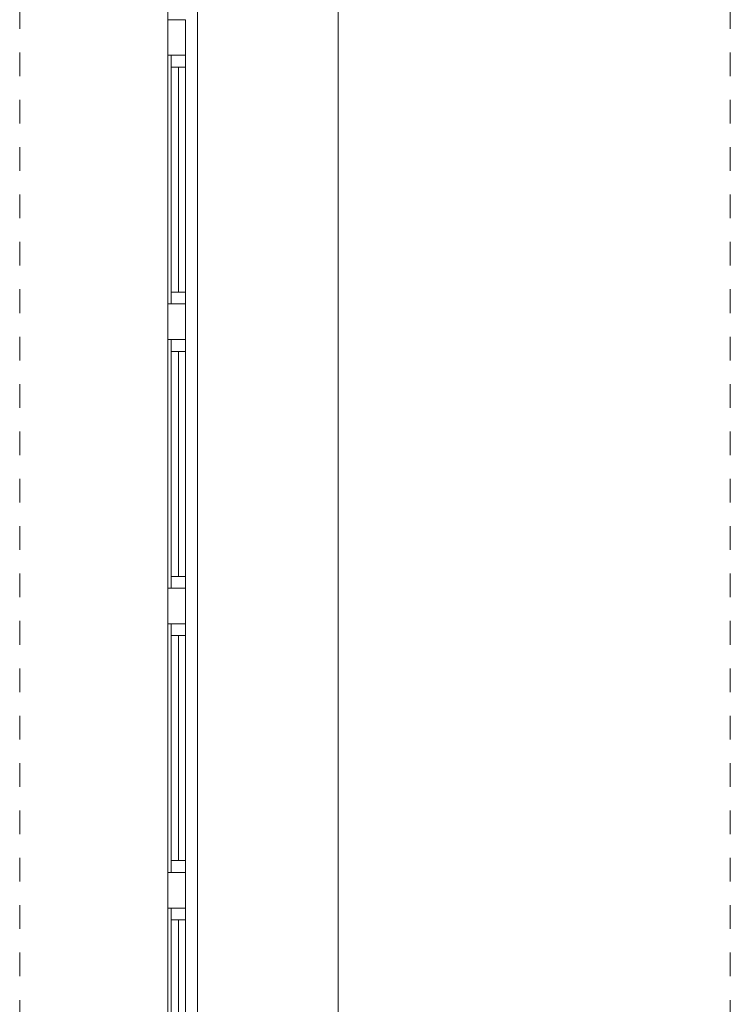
# Model space of a CAD drawing. Header units: metres. Extents: x -54 to 119, y -77 to 33.
# Tile 134 of 138: x 81.96 to 84.96, y -13.38 to -9.22. Entities that reach past the tile are written whole.
import ezdxf

# ---------------------------------------------------------------- set-up
doc = ezdxf.new("R2010")
doc.units = ezdxf.units.M
doc.linetypes.add('Rasterlinie', pattern=[0.019, 0.01, -0.003, 0.003, -0.003])
for name, color, linetype, lineweight in [('A_Fassadenelemente', 7, 'Continuous', 9), ('A_Fassadenpfosten', 7, 'Continuous', 9), ('A_Fenster', 7, 'Continuous', 9), ('A_Geschossdecken', 7, 'Continuous', 9), ('A_Raster', 7, 'Continuous', 9)]:
    doc.layers.add(name, color=color, linetype=linetype, lineweight=lineweight)

# ---------------------------------------------------------------- blocks, each defined once
blk = doc.blocks.new('Fensterbank1 - Fensterbank-6073046-BS_Übersicht_EG_BRANDSCHUTZ')
at = {"layer": 'A_Fenster'}
for p, q in [((82.7069133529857, -8.206961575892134), (82.70691335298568, -18.63696157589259)), ((83.29998251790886, -18.63696157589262), (83.29998251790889, -8.206961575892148))]:
    blk.add_line(p, q, dxfattribs=at)
blk = doc.blocks.new('GSH_Fassade_Fenster_1flg - GSH_Fassade_Fenster_1flg-V406-BS_Übersicht_EG_BRANDSCHUTZ')
at = {"layer": 'A_Fassadenelemente'}
for p, q in [((-0.4750000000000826, 0.01499999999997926), (-0.5250000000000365, 0.01499999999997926)), ((-0.5250000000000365, 0.01499999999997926), (-0.5250000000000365, -0.0450000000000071)), ((-0.4750000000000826, -0.0450000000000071), (-0.4750000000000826, 0.01499999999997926)), ((-0.4750000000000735, 0.01500000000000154), (0.4750000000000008, 0.01499999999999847)), ((0.5250000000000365, 0.01499999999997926), (0.4750000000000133, 0.01499999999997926)), ((0.4750000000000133, 0.01499999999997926), (0.4750000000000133, -0.0450000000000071)), ((0.5250000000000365, -0.0450000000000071), (0.5250000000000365, 0.01499999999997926)), ((0.475000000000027, -0.01499999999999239), (-0.4750000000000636, -0.01499999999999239)), ((-0.5250000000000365, -0.0450000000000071), (-0.4750000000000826, -0.0450000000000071)), ((0.4750000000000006, -0.04500000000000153), (-0.4750000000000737, -0.04499999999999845)), ((0.4750000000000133, -0.0450000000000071), (0.5250000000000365, -0.0450000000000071))]:
    blk.add_line(p, q, dxfattribs=at)
blk = doc.blocks.new('Pfosten rechteckig - 150x75-1320348-BS_Übersicht_EG_BRANDSCHUTZ')
at = {"layer": 'A_Fassadenpfosten'}
for p, q in [((-0.07500000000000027, 0.05999999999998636), (0.07500000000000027, 0.05999999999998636)), ((-0.07500000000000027, -0.01499999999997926), (-0.07500000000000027, 0.05999999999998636)), ((0.07500000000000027, 0.05999999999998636), (0.07500000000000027, -0.01499999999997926)), ((0.07500000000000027, -0.01499999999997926), (-0.07500000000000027, -0.01499999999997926))]:
    blk.add_line(p, q, dxfattribs=at)

msp = doc.modelspace()

# ---------------------------------------------------------------- linework, layer by layer
at = {"layer": 'A_Geschossdecken'}
for p, q in [((82.58100751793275, -9.221961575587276), (82.58100751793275, -8.256961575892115)), ((82.58100751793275, -10.42196157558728), (82.58100751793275, -9.371961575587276)), ((82.58100751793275, -11.62196157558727), (82.58100751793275, -10.57196157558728)), ((82.58100751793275, -12.82196157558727), (82.58100751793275, -11.77196157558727)), ((82.58100751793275, -14.02196157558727), (82.58100751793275, -12.97196157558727))]:
    msp.add_line(p, q, dxfattribs=at)
at = {"layer": 'A_Raster', "linetype": 'Rasterlinie'}
for p, q in [((81.95600751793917, -66.66020918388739), (81.95600751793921, 31.78443745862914)), ((84.95600751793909, -66.66020918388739), (84.95600751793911, 31.78443745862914))]:
    msp.add_line(p, q, dxfattribs=at)

# ---------------------------------------------------------------- block references
at = {"layer": 'A_Fassadenelemente', "rotation": 270}
for p in [(82.64100751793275, -9.896961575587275), (82.64100751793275, -11.09696157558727), (82.64100751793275, -12.29696157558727), (82.64100751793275, -13.49696157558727)]:
    msp.add_blockref('GSH_Fassade_Fenster_1flg - GSH_Fassade_Fenster_1flg-V406-BS_Übersicht_EG_BRANDSCHUTZ', p, dxfattribs=at)
at = {"layer": 'A_Fassadenpfosten', "extrusion": (0, 0, -1), "rotation": 270}
for p in [(-82.64100751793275, -9.296961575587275), (-82.64100751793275, -10.49696157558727), (-82.64100751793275, -11.69696157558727), (-82.64100751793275, -12.89696157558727)]:
    msp.add_blockref('Pfosten rechteckig - 150x75-1320348-BS_Übersicht_EG_BRANDSCHUTZ', p, dxfattribs=at)
at = {"layer": 'A_Fenster'}
msp.add_blockref('Fensterbank1 - Fensterbank-6073046-BS_Übersicht_EG_BRANDSCHUTZ', (0, 0), dxfattribs=at)

doc.saveas('drawing.dxf')
